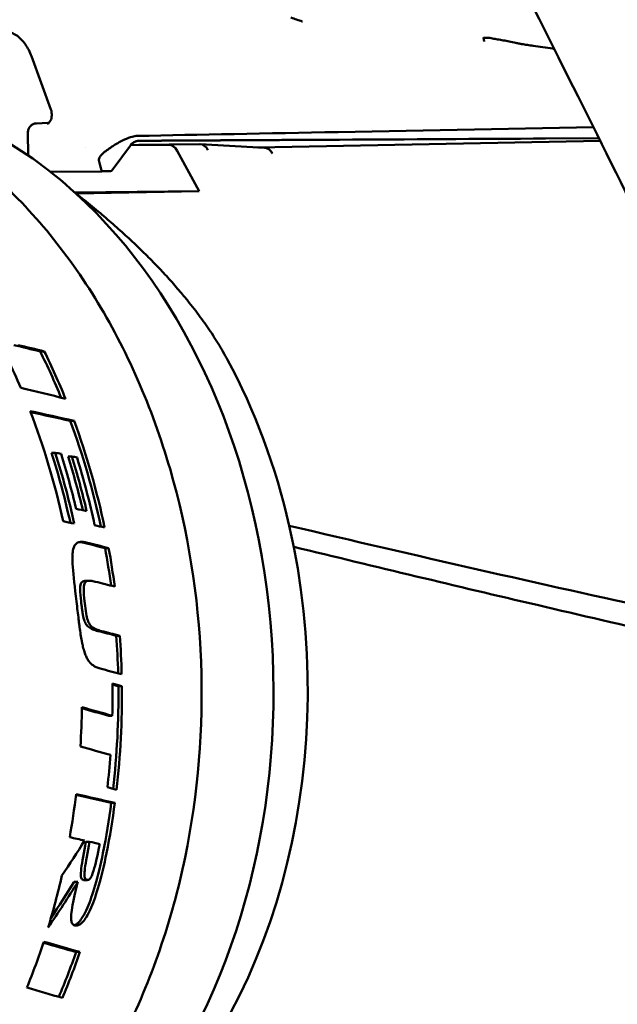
# Model space of a CAD drawing. Header units: millimetres. Extents: x 0 to 4878, y -120 to 1682.
# Tile 133 of 256: x 688 to 701, y 1048 to 1069. Entities that reach past the tile are written whole.
import ezdxf

# ---------------------------------------------------------------- set-up
doc = ezdxf.new("R2010")
doc.units = ezdxf.units.MM
doc.header["$LTSCALE"] = 2
doc.layers.add('Sichtbar (ISO)', color=7, linetype='Continuous', lineweight=50)

msp = doc.modelspace()

# ---------------------------------------------------------------- linework, layer by layer
at = {"layer": 'Sichtbar (ISO)'}
for p, q in [((688.0455, 1068.1415), (688.462, 1066.9969)), ((688.3926, 1066.7117), (688.1512, 1066.702)), ((688.3942, 1066.7117), (688.4194, 1066.712)), ((700.1092, 1066.6191), (694.6313, 1066.5162)), ((687.9676, 1066.5047), (687.9676, 1066.5047)), ((687.9747, 1066.0112), (687.9676, 1066.5047)), ((700.227, 1066.3831), (694.5114, 1066.351)), ((700.2274, 1066.3823), (698.8182, 1066.3742)), ((689.2139, 1066.1826), (689.2139, 1066.1826)), ((690.1675, 1066.2271), (689.7797, 1065.6966)), ((690.1531, 1066.2167), (690.1531, 1066.2167)), ((690.1708, 1066.2314), (690.988, 1066.2404)), ((690.3483, 1066.2386), (690.1738, 1066.2353)), ((690.3483, 1066.2386), (691.6533, 1066.2529)), ((693.0483, 1066.1782), (691.6638, 1066.2526)), ((700.2563, 1066.3243), (692.9009, 1066.1861)), ((691.1733, 1066.1145), (691.6417, 1065.2475)), ((689.5458, 1065.6722), (688.4517, 1065.6602)), ((691.6417, 1065.2475), (688.9751, 1065.2182)), ((689.0025, 1065.1979), (691.6417, 1065.2475)), ((688.2307, 1061.8068), (688.3195, 1061.8078)), ((688.8765, 1060.3161), (688.9591, 1060.317)), ((688.4747, 1059.6314), (688.5553, 1059.6323)), ((688.8293, 1059.5518), (688.9097, 1059.5527)), ((689.6245, 1057.5842), (689.701, 1057.585)), ((689.2098, 1056.8835), (689.2855, 1056.8844)), ((689.8648, 1055.7027), (689.9397, 1055.7035)), ((689.9102, 1054.6192), (689.9848, 1054.62)), ((689.7042, 1053.9833), (689.7789, 1053.9841)), ((689.758, 1052.1134), (689.8341, 1052.1142)), ((689.2146, 1051.2802), (689.2919, 1051.281)), ((689.0387, 1050.4196), (688.9599, 1050.4188)), ((689.1718, 1050.4582), (689.2505, 1050.4591)), ((689.0022, 1048.9129), (689.0852, 1048.9139))]:
    msp.add_line(p, q, dxfattribs=at)
msp.add_arc((689.7394, 1065.7261), 0.05, 271.14237, 323.83436, dxfattribs=at)
for centre, major_axis, ratio, start_param, end_param in [((690.7578, 1073.3225), (-6.6747, 4.3417), 0.3275448, 2.2522382, 2.2533854), ((683.6853, 1054.6389), (-0.2404, 12.7977), 0.7464272, 5.6685169, 6.1187952), ((688.3956, 1066.6118), (-0.0019, 0.1), 0.7464272, 6.2773157, 6.2991511), ((739.4149, 1067.0075), (59.9938, 0.8657), 0.0038792, 2.4134818, 2.5293143), ((739.7744, 1066.8446), (-60.1742, -0.5179), 0.0026223, 0.6071832, 0.7193799), ((690.9924, 1065.9404), (-0.0056, 0.2999), 0.7464272, 5.3174249, 6.277356), ((691.6527, 1065.9528), (-0.0052, -0.3), 0.7344416, 2.2024559, 3.1628067), ((793.8423, 1038.2669), (-104.0498, 38.1971), 0.3698542, 0.2465966, 0.2514727), ((689.5451, 1065.7223), (0.0007, -0.0501), 0.1762526, 6.2825365, 6.8001206), ((689.4837, 1065.7235), (-0.0652, 0.0473), 0.3144909, 3.2529629, 3.507001), ((683.6853, 1054.6389), (-0.2404, 12.7977), 0.7464272, 3.8825269, 5.6685169), ((679.2361, 1054.5554), (-0.2488, 13.2477), 0.7464272, 5.2087483, 5.314106), ((549.4212, 1055.3701), (209.1498, -24.3411), 0.140442, 0.861524, 0.8651249), ((546.9543, 1055.3123), (212.6859, -24.7525), 0.1404427, 0.8602109, 0.8637514), ((680.0944, 1054.5715), (-0.2469, 13.1477), 0.7464272, 5.1930476, 5.2810413), ((680.0944, 1054.5715), (0.2488, -13.2477), 0.7464272, 2.0454037, 2.134571), ((685.016, 1054.6639), (0.2253, -11.9979), 0.7464272, 1.8440479, 2.1758323), ((521.5505, 1054.31), (245.3768, -28.5619), 0.1404225, 0.8374468, 0.8427975), ((461.5258, 1053.378), (327.5852, -33.3391), 0.1247711, 0.8161634, 0.8201543), ((679.2361, 1054.5554), (-0.2488, 13.2477), 0.7464272, 4.9741693, 5.1658307), ((464.4952, 1053.4264), (323.4412, -32.9176), 0.1247703, 0.8169147, 0.8205659), ((680.0944, 1054.5715), (-0.2469, 13.1477), 0.7464272, 4.9656982, 5.1505051), ((680.0944, 1054.5715), (0.2488, -13.2477), 0.7464272, 1.8205714, 2.005326), ((679.4602, 1054.5596), (-0.2469, 13.1477), 0.7464272, 4.973161, 5.0943612), ((679.4602, 1054.5596), (0.2488, -13.2477), 0.7464272, 1.8279678, 1.9496875), ((679.574, 1054.5617), (-0.2488, 13.2477), 0.7464272, 4.9945084, 5.0888459), ((679.7876, 1054.5657), (-0.2469, 13.1477), 0.7464272, 4.9938769, 5.0872999), ((698.3744, 1054.9148), (51.5433, -12.0781), 0.0453691, 1.763881, 1.7660906), ((679.7876, 1054.5657), (0.2488, -13.2477), 0.7464272, 1.8484971, 1.9426881), ((679.8912, 1054.5677), (-0.2488, 13.2477), 0.7464272, 4.9663332, 5.0820712), ((685.016, 1054.6639), (-0.2253, 11.9979), 0.7464272, 3.7596581, 4.9856406), ((427.8531, 1052.0295), (362.1626, -39.5189), 0.1327107, 0.7775398, 0.7794624), ((425.547, 1052.002), (-365.3443, 39.866), 0.1327108, 3.9188041, 3.92071), ((680.0944, 1054.5715), (-0.2469, 13.1477), 0.7464272, 4.8669916, 4.9295437), ((680.0944, 1054.5715), (0.2488, -13.2477), 0.7464272, 1.7226002, 1.78624), ((687.3168, 1054.5359), (50.316, -12.5994), 0.0533762, 1.5341671, 1.542455), ((680.0944, 1054.5715), (-0.2469, 13.1477), 0.7464272, 4.7231602, 4.7845093), ((680.0944, 1054.5715), (0.2488, -13.2477), 0.7464272, 1.579911, 1.6423272), ((395.2535, 1051.4521), (393.4862, -42.9356), 0.1327137, 0.7388225, 0.7405905), ((679.8928, 1054.5677), (-0.2488, 13.2477), 0.7464272, 4.6543095, 4.7065597), ((680.0944, 1054.5715), (-0.2469, 13.1477), 0.7464272, 4.5336828, 4.701997), ((680.0944, 1054.5715), (0.2488, -13.2477), 0.7464272, 1.3917244, 1.5604387), ((679.2361, 1054.5554), (-0.2488, 13.2477), 0.7464272, 4.6055158, 4.6690751), ((428.0328, 1051.7846), (345.1203, -40.3949), 0.1411879, 0.7269259, 0.7294923), ((426.1235, 1051.7637), (-347.7603, 40.704), 0.1411879, 3.8685961, 3.8714698), ((427.0112, 1051.7359), (342.8901, -40.1332), 0.1411895, 0.7145549, 0.71747), ((679.8928, 1054.5677), (-0.2488, 13.2477), 0.7464272, 4.5379123, 4.5906779), ((679.2361, 1054.5554), (-0.2488, 13.2477), 0.7464272, 4.4562561, 4.527491), ((297.6483, 1050.2054), (509.4719, -46.1652), 0.1127649, 0.7028005, 0.7051287), ((294.5066, 1050.1723), (-513.7565, 46.5535), 0.1127648, 3.8446364, 3.8471693), ((680.0944, 1054.5715), (-0.2469, 13.1477), 0.7464272, 4.4262493, 4.5103216), ((680.0944, 1054.5715), (0.2488, -13.2477), 0.7464272, 1.2868287, 1.3702291), ((681.0779, 1054.59), (-9.1427, -12.3528), 0.556796, 1.6547378, 1.7133191), ((679.2361, 1054.5554), (-0.2488, 13.2477), 0.7464272, 4.3017854, 4.3914857), ((680.8686, 1054.8252), (-8.44, -12.7231), 0.6063602, 1.5494948, 1.6261775), ((680.8667, 1054.8289), (-8.3778, -12.6329), 0.6065898, 1.5630687, 1.623437), ((679.2361, 1054.5554), (-0.2488, 13.2477), 0.7464272, 4.1936473, 4.2768535), ((446.6018, 1050.8607), (300.945, -32.2105), 0.1305329, 0.6484406, 0.6523716), ((443.7943, 1050.8447), (304.7151, -32.6143), 0.1305323, 0.64925, 0.6535446), ((680.0944, 1054.5715), (-0.2469, 13.1477), 0.7464272, 4.1706443, 4.2535), ((680.0944, 1054.5715), (0.2488, -13.2477), 0.7464272, 1.0314923, 1.1155783), ((700.319, 1054.9514), (0.2253, -11.9979), 0.7464272, 6.1321082, 7.2954665), ((469.3767, 1050.5011), (268.6918, -28.7555), 0.1305399, 0.6299451, 0.6348242)]:
    msp.add_ellipse(centre, major_axis=major_axis, ratio=ratio, start_param=start_param, end_param=end_param, dxfattribs=at)
for points, knots in [([(699.9859, 1066.865), (697.7567, 1071.3031), (695.566, 1075.75), (691.2527, 1084.6789), (689.1305, 1089.161), (687.0467, 1093.6511)], [-3.9790332, -3.9790332, -3.9790332, -3.9790332, -1.9935111, -1.9935111, -0.0000887, -0.0000887, -0.0000887, -0.0000887]), ([(688.0455, 1068.1415), (688.0111, 1068.2361), (687.9655, 1068.3239), (687.8617, 1068.4707), (687.8026, 1068.5321), (687.6748, 1068.6283), (687.6045, 1068.662), (687.5351, 1068.6793)], [0, 0, 0, 0, 0.031865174, 0.031865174, 0.063087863, 0.063087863, 0.096674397, 0.096674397, 0.096674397, 0.096674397]), ([(697.7646, 1068.4559), (697.7624, 1068.4656), (697.7603, 1068.4754), (697.7581, 1068.4851), (697.756, 1068.4949), (697.7538, 1068.5046), (697.7517, 1068.5143), (697.7497, 1068.5239), (697.7477, 1068.5334), (697.7458, 1068.5429)], [0, 0, 0, 0, 0.3333333, 0.3333333, 0.3333333, 0.6666667, 0.6666667, 0.6666667, 1, 1, 1, 1]), ([(698.5678, 1068.4033), (698.5658, 1068.4036), (698.5637, 1068.404), (698.5615, 1068.4044), (698.5593, 1068.4048), (698.5569, 1068.4053), (698.5545, 1068.4058), (698.5521, 1068.4063), (698.5495, 1068.4068), (698.5469, 1068.4073), (698.5442, 1068.4079), (698.5415, 1068.4085), (698.5386, 1068.4091), (698.5358, 1068.4097), (698.5328, 1068.4104), (698.5297, 1068.4111), (698.5266, 1068.4117), (698.5234, 1068.4124), (698.5201, 1068.4132), (698.5167, 1068.4139), (698.5133, 1068.4147), (698.5097, 1068.4154), (698.5061, 1068.4162), (698.5023, 1068.4171), (698.4985, 1068.4179), (698.4946, 1068.4188), (698.4906, 1068.4196), (698.4864, 1068.4205), (698.4823, 1068.4214), (698.4779, 1068.4224), (698.4735, 1068.4234), (698.469, 1068.4243), (698.4643, 1068.4253), (698.4595, 1068.4264), (698.4547, 1068.4274), (698.4497, 1068.4285), (698.4446, 1068.4296)], [0.00008862, 0.00008862, 0.00008862, 0.00008862, 0.08333333, 0.08333333, 0.08333333, 0.16666667, 0.16666667, 0.16666667, 0.25, 0.25, 0.25, 0.33333333, 0.33333333, 0.33333333, 0.41666667, 0.41666667, 0.41666667, 0.5, 0.5, 0.5, 0.58333333, 0.58333333, 0.58333333, 0.66666667, 0.66666667, 0.66666667, 0.75, 0.75, 0.75, 0.83333333, 0.83333333, 0.83333333, 0.91666667, 0.91666667, 0.91666667, 1, 1, 1, 1]), ([(698.5678, 1068.4033), (698.6086, 1068.3971), (698.6496, 1068.3909), (698.7313, 1068.3786), (698.7723, 1068.3725), (698.8131, 1068.3664)], [-0.034876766, -0.034876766, -0.034876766, -0.034876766, -0.017438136, -0.017438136, -0.000001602, -0.000001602, -0.000001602, -0.000001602]), ([(699.2365, 1068.306), (699.1656, 1068.3156), (699.0946, 1068.3256), (698.9534, 1068.3458), (698.8833, 1068.356), (698.8131, 1068.3664)], [0.00000487, 0.00000487, 0.00000487, 0.00000487, 0.030415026, 0.030415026, 0.060403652, 0.060403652, 0.060403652, 0.060403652]), ([(682.0046, 1041.355), (683.0594, 1041.3748), (684.1097, 1041.6202), (686.0979, 1042.5367), (687.035, 1043.2096), (688.7043, 1044.9174), (689.4349, 1045.9548), (690.6132, 1048.2882), (691.0598, 1049.5848), (691.6231, 1052.3044), (691.7394, 1053.727), (691.6301, 1056.5544), (691.4044, 1057.9586), (690.6331, 1060.6071), (690.0876, 1061.8509), (688.7305, 1064.0513), (687.9193, 1065.0078), (686.1135, 1066.5327), (685.1199, 1067.1023), (683.2422, 1067.7312), (682.3732, 1067.8666), (681.5069, 1067.8504)], [1.5766256, 1.5766256, 1.5766256, 1.5766256, 1.8928605, 1.8928605, 2.2107647, 2.2107647, 2.5310824, 2.5310824, 2.8524572, 2.8524572, 3.1740496, 3.1740496, 3.4956553, 3.4956553, 3.8172364, 3.8172364, 4.1385175, 4.1385175, 4.4585104, 4.4585104, 4.7182183, 4.7182183, 4.7182183, 4.7182183]), ([(688.386, 1066.6934), (688.3897, 1066.6936), (688.394, 1066.6942), (688.4085, 1066.7023), (688.4178, 1066.7092), (688.4365, 1066.7312), (688.4461, 1066.7457), (688.461, 1066.7777), (688.467, 1066.7946), (688.4758, 1066.8307), (688.4788, 1066.8504), (688.481, 1066.8905), (688.4803, 1066.9114), (688.4751, 1066.9514), (688.4707, 1066.971), (688.4639, 1066.9915), (688.463, 1066.9942), (688.462, 1066.9969)], [0.000006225, 0.000006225, 0.000006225, 0.000006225, 0.009620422, 0.009620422, 0.017615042, 0.017615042, 0.024764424, 0.024764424, 0.03071816, 0.03071816, 0.036714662, 0.036714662, 0.042821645, 0.042821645, 0.04896219, 0.04896219, 0.049917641, 0.049917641, 0.049917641, 0.049917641]), ([(706.0883, 1053.0638), (705.1596, 1055.5156), (704.1753, 1057.8842), (702.1362, 1062.4698), (701.069, 1064.7088), (699.9859, 1066.865)], [-1.9121208, -1.9121208, -1.9121208, -1.9121208, -0.9646666, -0.9646666, -0.0000024, -0.0000024, -0.0000024, -0.0000024]), ([(687.9676, 1066.5047), (687.9672, 1066.5289), (687.9713, 1066.5536), (687.988, 1066.5984), (688.0004, 1066.6194), (688.0163, 1066.6373)], [0, 0, 0, 0, 0.008124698, 0.008124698, 0.01578632, 0.01578632, 0.01578632, 0.01578632]), ([(688.0163, 1066.6373), (688.031, 1066.6538), (688.0484, 1066.6677), (688.0858, 1066.6886), (688.1063, 1066.6958), (688.135, 1066.7008), (688.1431, 1066.7016), (688.1512, 1066.702)], [0, 0, 0, 0, 0.007123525, 0.007123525, 0.014280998, 0.014280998, 0.017028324, 0.017028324, 0.017028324, 0.017028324]), ([(690.3176, 1066.4329), (690.2842, 1066.4322), (690.2471, 1066.4264), (690.1547, 1066.4021), (690.0984, 1066.3807), (689.9665, 1066.3191), (689.8902, 1066.276), (689.7476, 1066.185), (689.6805, 1066.1379), (689.615, 1066.0883)], [0.000001, 0.000001, 0.000001, 0.000001, 0.017422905, 0.017422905, 0.040047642, 0.040047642, 0.068293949, 0.068293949, 0.093094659, 0.093094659, 0.093094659, 0.093094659]), ([(698.8182, 1066.3742), (697.3395, 1066.3659), (695.8607, 1066.3576), (693.0307, 1066.3417), (691.6794, 1066.3341), (690.328, 1066.3266)], [0.0000033, 0.0000033, 0.0000033, 0.0000033, 0.6731643, 0.6731643, 1.2883303, 1.2883303, 1.2883303, 1.2883303]), ([(690.2807, 1066.3133), (690.2556, 1066.3038), (690.2317, 1066.29), (690.1947, 1066.2596), (690.18, 1066.2441), (690.1675, 1066.2271)], [0, 0, 0, 0, 0.008063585, 0.008063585, 0.014378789, 0.014378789, 0.014378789, 0.014378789]), ([(693.0483, 1066.1782), (693.0684, 1066.1771), (693.0882, 1066.1723), (693.1071, 1066.164), (693.1294, 1066.1541), (693.1504, 1066.1395), (693.1692, 1066.1206), (693.188, 1066.1017), (693.2046, 1066.0786), (693.2181, 1066.0525)], [0.04955199, 0.04955199, 0.04955199, 0.04955199, 0.33333333, 0.33333333, 0.33333333, 0.66666667, 0.66666667, 0.66666667, 1, 1, 1, 1]), ([(689.4916, 1065.9145), (689.4893, 1065.9235), (689.4902, 1065.9346), (689.4988, 1065.9605), (689.5064, 1065.9749), (689.5276, 1066.0055), (689.541, 1066.0214), (689.5741, 1066.0552), (689.5942, 1066.0726), (689.615, 1066.0883)], [-0.027455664, -0.027455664, -0.027455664, -0.027455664, -0.021007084, -0.021007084, -0.014555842, -0.014555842, -0.007894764, -0.007894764, -0.000001, -0.000001, -0.000001, -0.000001]), ([(689.5458, 1065.6722), (689.5587, 1065.6725), (689.5717, 1065.6727), (689.5975, 1065.6732), (689.6105, 1065.6735), (689.6364, 1065.674), (689.6494, 1065.6743), (689.6753, 1065.6748), (689.6883, 1065.675), (689.7143, 1065.6756), (689.7273, 1065.6758), (689.7404, 1065.6761)], [6.1629872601, 6.1629872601, 6.1629872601, 6.1629872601, 6.164103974, 6.164103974, 6.1652206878, 6.1652206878, 6.1663374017, 6.1663374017, 6.1674541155, 6.1674541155, 6.1685708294, 6.1685708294, 6.1685708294, 6.1685708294]), ([(693.5784, 1058.0637), (696.2883, 1057.4247), (698.9761, 1056.8102), (702.7697, 1055.9883), (703.9568, 1055.7382), (705.138, 1055.498)], [-2.3211515, -2.3211515, -2.3211515, -2.3211515, -1.1622596, -1.1622596, -0.6273818, -0.6273818, -0.6273818, -0.6273818]), ([(689.2194, 1057.7042), (689.1906, 1057.7113), (689.1613, 1057.7162), (689.1088, 1057.7183), (689.0845, 1057.7164), (689.0362, 1057.703), (689.0127, 1057.6904), (688.9781, 1057.6544), (688.9626, 1057.6314), (688.9374, 1057.5558), (688.9308, 1057.5105), (688.9212, 1057.3758), (688.926, 1057.268), (688.9461, 1056.9878), (688.9757, 1056.7433), (689.0107, 1056.4403)], [-0.27167906, -0.27167906, -0.27167906, -0.27167906, -0.2411626, -0.2411626, -0.21466936, -0.21466936, -0.18495176, -0.18495176, -0.16232633, -0.16232633, -0.13850856, -0.13850856, -0.09183612, -0.09183612, -0.000001, -0.000001, -0.000001, -0.000001]), ([(693.6747, 1057.6117), (695.4379, 1057.1828), (697.1808, 1056.7654), (700.7694, 1055.9251), (702.6146, 1055.5038), (704.4535, 1055.1016)], [-1.6014217, -1.6014217, -1.6014217, -1.6014217, -0.8348188, -0.8348188, 0, 0, 0, 0]), ([(689.2098, 1056.8835), (689.1932, 1056.8834), (689.179, 1056.8813), (689.1522, 1056.8728), (689.1389, 1056.8654), (689.1174, 1056.8437), (689.1093, 1056.8306), (689.0992, 1056.8028), (689.0949, 1056.7861), (689.0887, 1056.7272), (689.0894, 1056.6872), (689.0962, 1056.556), (689.1082, 1056.4505), (689.1143, 1056.3972)], [0.02056256, 0.02056256, 0.02056256, 0.02056256, 0.030170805, 0.030170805, 0.040990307, 0.040990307, 0.050614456, 0.050614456, 0.057738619, 0.057738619, 0.067551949, 0.067551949, 0.088733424, 0.088733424, 0.088733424, 0.088733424]), ([(689.4148, 1056.8635), (689.381, 1056.872), (689.3477, 1056.8795), (689.2862, 1056.886), (689.2621, 1056.8844), (689.228, 1056.8737), (689.2146, 1056.8663), (689.1931, 1056.8446), (689.1851, 1056.8316), (689.1749, 1056.8039), (689.1706, 1056.7872), (689.1643, 1056.7282), (689.1649, 1056.6883), (689.1716, 1056.557), (689.1836, 1056.4512), (689.1896, 1056.398)], [0.000001, 0.000001, 0.000001, 0.000001, 0.014934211, 0.014934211, 0.030168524, 0.030168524, 0.04101326, 0.04101326, 0.050656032, 0.050656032, 0.057727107, 0.057727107, 0.067397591, 0.067397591, 0.088325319, 0.088325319, 0.088325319, 0.088325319]), ([(689.5186, 1054.9973), (689.4889, 1055.005), (689.4613, 1055.0148), (689.4359, 1055.0266), (689.4105, 1055.0383), (689.3873, 1055.0519), (689.3658, 1055.0675), (689.3442, 1055.0831), (689.3244, 1055.1006), (689.3062, 1055.1203), (689.2914, 1055.1362), (689.2776, 1055.1536), (689.2649, 1055.1722), (689.262, 1055.1766), (689.2591, 1055.181), (689.2563, 1055.1854), (689.2412, 1055.2092), (689.2278, 1055.2347), (689.2154, 1055.2627), (689.2029, 1055.2907), (689.1915, 1055.321), (689.1806, 1055.3545), (689.1698, 1055.3881), (689.1597, 1055.4247), (689.1501, 1055.4641), (689.1457, 1055.4826), (689.1413, 1055.5018), (689.1371, 1055.5215), (689.1323, 1055.5436), (689.1277, 1055.5664), (689.1233, 1055.5899), (689.1148, 1055.6342), (689.1069, 1055.6809), (689.0993, 1055.73), (689.0917, 1055.7791), (689.0844, 1055.8306), (689.0772, 1055.8846), (689.0738, 1055.9101), (689.0705, 1055.9361), (689.0671, 1055.9627), (689.0634, 1055.9926), (689.0596, 1056.0231), (689.0558, 1056.0543), (689.0486, 1056.1134), (689.0414, 1056.175), (689.0339, 1056.2393), (689.0264, 1056.3037), (689.0188, 1056.3707), (689.0107, 1056.4403)], [0, 0, 0, 0, 0.0769231, 0.0769231, 0.0769231, 0.1538462, 0.1538462, 0.1538462, 0.2307692, 0.2307692, 0.2307692, 0.2931853, 0.2931853, 0.2931853, 0.3076923, 0.3076923, 0.3076923, 0.3846154, 0.3846154, 0.3846154, 0.4615385, 0.4615385, 0.4615385, 0.5384615, 0.5384615, 0.5384615, 0.5747212, 0.5747212, 0.5747212, 0.6153846, 0.6153846, 0.6153846, 0.6923077, 0.6923077, 0.6923077, 0.7692308, 0.7692308, 0.7692308, 0.8054908, 0.8054908, 0.8054908, 0.8461538, 0.8461538, 0.8461538, 0.9230769, 0.9230769, 0.9230769, 1, 1, 1, 1]), ([(689.1143, 1056.3972), (689.1178, 1056.3661), (689.1214, 1056.336), (689.125, 1056.3069), (689.1287, 1056.2779), (689.1326, 1056.2498), (689.1367, 1056.2228), (689.1398, 1056.2022), (689.1431, 1056.1822), (689.1465, 1056.163), (689.1476, 1056.1573), (689.1486, 1056.1516), (689.1497, 1056.1459), (689.1543, 1056.1217), (689.1593, 1056.0989), (689.1647, 1056.0776), (689.1702, 1056.0563), (689.1762, 1056.0366), (689.183, 1056.0183), (689.1897, 1056.0001), (689.1972, 1055.9833), (689.2057, 1055.9682), (689.2141, 1055.9531), (689.2235, 1055.9395), (689.234, 1055.927), (689.2444, 1055.9144), (689.2559, 1055.903), (689.2686, 1055.8925), (689.2813, 1055.882), (689.2951, 1055.8724), (689.3102, 1055.8636), (689.3252, 1055.8548), (689.3415, 1055.8468), (689.3588, 1055.8396), (689.376, 1055.8324), (689.3942, 1055.826), (689.4131, 1055.82), (689.432, 1055.8141), (689.4516, 1055.8088), (689.472, 1055.8035)], [0, 0, 0, 0, 0.0833333, 0.0833333, 0.0833333, 0.1666667, 0.1666667, 0.1666667, 0.2307092, 0.2307092, 0.2307092, 0.25, 0.25, 0.25, 0.3333333, 0.3333333, 0.3333333, 0.4166667, 0.4166667, 0.4166667, 0.5, 0.5, 0.5, 0.5833333, 0.5833333, 0.5833333, 0.6666667, 0.6666667, 0.6666667, 0.75, 0.75, 0.75, 0.8333333, 0.8333333, 0.8333333, 0.9166667, 0.9166667, 0.9166667, 1, 1, 1, 1]), ([(689.5469, 1055.8044), (689.5125, 1055.8132), (689.4748, 1055.8238), (689.4044, 1055.8522), (689.3708, 1055.8702), (689.3219, 1055.9116), (689.3036, 1055.9318), (689.277, 1055.9742), (689.2642, 1055.999), (689.2396, 1056.0743), (689.229, 1056.1202), (689.2064, 1056.2533), (689.1974, 1056.3283), (689.1896, 1056.398)], [-0.16838316, -0.16838316, -0.16838316, -0.16838316, -0.12810349, -0.12810349, -0.08701623, -0.08701623, -0.05939472, -0.05939472, -0.03991659, -0.03991659, -0.02110459, -0.02110459, -0.000001, -0.000001, -0.000001, -0.000001]), ([(704.4535, 1055.1016), (704.5862, 1054.6039), (704.6932, 1054.1065), (704.8645, 1053.121), (704.9281, 1052.6304), (705.0325, 1051.1893), (704.9894, 1050.2722), (704.776, 1048.8296), (704.65, 1048.2787), (704.2781, 1047.1617), (704.0224, 1046.6144), (703.4336, 1045.6493), (703.1032, 1045.2288), (702.3456, 1044.4959), (701.9223, 1044.1871), (701.0379, 1043.7096), (700.5745, 1043.5347), (699.679, 1043.3296), (699.2623, 1043.2794), (698.8346, 1043.2714)], [0.0000254, 0.0000254, 0.0000254, 0.0000254, 0.1596467, 0.1596467, 0.3180382, 0.3180382, 0.6303836, 0.6303836, 0.8370662, 0.8370662, 1.0722964, 1.0722964, 1.2957123, 1.2957123, 1.5182641, 1.5182641, 1.7336738, 1.7336738, 1.9085101, 1.9085101, 1.9085101, 1.9085101]), ([(689.1553, 1050.4604), (689.1438, 1050.4634), (689.1335, 1050.4692), (689.1185, 1050.4866), (689.1136, 1050.4964), (689.105, 1050.5254), (689.1033, 1050.546), (689.1031, 1050.5852), (689.1036, 1050.6263), (689.1314, 1050.8425), (689.1717, 1051.0471), (689.2146, 1051.2802)], [-0.24950381, -0.24950381, -0.24950381, -0.24950381, -0.20481316, -0.20481316, -0.16815211, -0.16815211, -0.11378227, -0.11378227, -0.07221125, -0.07221125, -0.000001, -0.000001, -0.000001, -0.000001]), ([(689.2341, 1050.4612), (689.2225, 1050.4643), (689.2122, 1050.47), (689.1972, 1050.4874), (689.1923, 1050.4973), (689.1836, 1050.5262), (689.1818, 1050.5468), (689.1815, 1050.598), (689.1837, 1050.6407), (689.2093, 1050.8435), (689.2494, 1051.0483), (689.2919, 1051.281)], [-0.17197263, -0.17197263, -0.17197263, -0.17197263, -0.15039818, -0.15039818, -0.13268255, -0.13268255, -0.10641692, -0.10641692, -0.07207955, -0.07207955, -0.000001, -0.000001, -0.000001, -0.000001]), ([(689.2341, 1050.4612), (689.2402, 1050.4596), (689.2466, 1050.4588), (689.2589, 1050.4595), (689.2646, 1050.4608), (689.2776, 1050.4662), (689.2845, 1050.4708), (689.2986, 1050.4842), (689.3053, 1050.4927), (689.3207, 1050.5165), (689.3292, 1050.5337), (689.3478, 1050.576), (689.3607, 1050.6087), (689.4192, 1050.791), (689.4658, 1050.9987), (689.5091, 1051.2312)], [0.000001, 0.000001, 0.000001, 0.000001, 0.00298318, 0.00298318, 0.005455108, 0.005455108, 0.008545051, 0.008545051, 0.011916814, 0.011916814, 0.017240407, 0.017240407, 0.024280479, 0.024280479, 0.04390597, 0.04390597, 0.04390597, 0.04390597]), ([(688.963, 1049.4886), (688.9758, 1049.4925), (688.9887, 1049.4984), (689.0172, 1049.5157), (689.0387, 1049.5315), (689.0944, 1049.5919), (689.1201, 1049.6283), (689.1707, 1049.7104), (689.2059, 1049.7744), (689.3529, 1050.1155), (689.4731, 1050.5089), (689.5788, 1051.0374)], [0.005957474, 0.005957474, 0.005957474, 0.005957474, 0.011388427, 0.011388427, 0.017839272, 0.017839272, 0.024674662, 0.024674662, 0.032822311, 0.032822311, 0.053581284, 0.053581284, 0.053581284, 0.053581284]), ([(689.003, 1049.4829), (689.0168, 1049.4832), (689.0311, 1049.4853), (689.0581, 1049.494), (689.0703, 1049.4996), (689.0982, 1049.5165), (689.1196, 1049.5323), (689.1751, 1049.5926), (689.2007, 1049.6289), (689.2512, 1049.7111), (689.2862, 1049.7752), (689.4324, 1050.1164), (689.5517, 1050.5096), (689.6565, 1051.0382)], [0.000001, 0.000001, 0.000001, 0.000001, 0.006213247, 0.006213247, 0.011348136, 0.011348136, 0.017853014, 0.017853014, 0.024772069, 0.024772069, 0.033024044, 0.033024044, 0.054003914, 0.054003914, 0.054003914, 0.054003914]), ([(689.003, 1049.4829), (688.9848, 1049.4825), (688.9675, 1049.4854), (688.9378, 1049.5006), (688.9261, 1049.5124), (688.9097, 1049.5429), (688.9025, 1049.5636), (688.8939, 1049.6349), (688.8952, 1049.6783), (688.9188, 1049.9519), (689.0182, 1050.3332), (689.0387, 1050.4196)], [-0.046662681, -0.046662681, -0.046662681, -0.046662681, -0.041667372, -0.041667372, -0.036724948, -0.036724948, -0.032392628, -0.032392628, -0.027303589, -0.027303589, -0.000001, -0.000001, -0.000001, -0.000001])]:
    msp.add_open_spline(points, degree=3, knots=knots, dxfattribs=at)
for points in [[(693.6155, 1068.9711), (693.6961, 1068.9433), (693.7767, 1068.9162), (693.8572, 1068.8898)], [(693.8578, 1068.8896), (693.8576, 1068.8896), (693.8574, 1068.8897), (693.8572, 1068.8898)], [(697.7458, 1068.5429), (697.7773, 1068.5362), (697.8339, 1068.5484), (697.9393, 1068.5236), (698.0501, 1068.5062), (698.1702, 1068.4839), (698.3002, 1068.4596), (698.3951, 1068.4402), (698.4446, 1068.4296)], [(699.2365, 1068.306), (699.2462, 1068.3047), (699.2559, 1068.3034), (699.2656, 1068.302)], [(690.1808, 1066.2546), (690.1858, 1066.2589), (690.1964, 1066.2674), (690.2142, 1066.2797), (690.2344, 1066.2919), (690.2564, 1066.3033), (690.28, 1066.3134), (690.305, 1066.3218), (690.3308, 1066.3276), (690.3481, 1066.3292), (690.3566, 1066.3292)], [(688.5553, 1059.6323), (688.5963, 1059.6231), (688.6374, 1059.6139), (688.6785, 1059.6046)], [(689.0022, 1058.4281), (689.0778, 1058.4108), (689.1534, 1058.3935), (689.229, 1058.3761)], [(688.7232, 1058.1633), (688.8022, 1058.1451), (688.8812, 1058.1269), (688.9601, 1058.1087)], [(689.4, 1058.0756), (689.4715, 1058.0591), (689.543, 1058.0426), (689.6144, 1058.0261)], [(689.1427, 1057.7033), (689.1225, 1057.7083), (689.102, 1057.7122), (689.0819, 1057.7145)], [(689.472, 1055.8035), (689.6031, 1055.7699), (689.734, 1055.7363), (689.8648, 1055.7027)], [(689.9397, 1055.7035), (689.8089, 1055.7372), (689.678, 1055.7708), (689.5469, 1055.8044)], [(689.9848, 1054.62), (689.9174, 1054.6387), (689.8499, 1054.6575), (689.7825, 1054.6762)], [(689.7828, 1054.6546), (689.8252, 1054.6428), (689.8677, 1054.631), (689.9102, 1054.6192)], [(689.6742, 1052.4509), (689.7392, 1052.4321), (689.8041, 1052.4134), (689.869, 1052.3946)], [(688.8649, 1051.3789), (688.9716, 1051.3544), (689.0782, 1051.33), (689.1847, 1051.3056)], [(689.2919, 1051.281), (689.3643, 1051.2644), (689.4367, 1051.2478), (689.5091, 1051.2312)], [(689.1553, 1050.4604), (689.1606, 1050.459), (689.1661, 1050.4582), (689.1718, 1050.4582)]]:
    msp.add_open_spline(points, degree=3, dxfattribs=at)
for points, weights in [([(689.0025, 1065.1979), (689.0001, 1065.1978), (688.9977, 1065.1977)], [1.0055376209, 1.00545598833, 1.00537352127]), ([(692.2535, 1061.6266), (691.3131, 1063.3675), (689.0025, 1065.1979)], [1.05000006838, 1.05000006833, 1.01667721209])]:
    msp.add_rational_spline(points, weights, degree=2, dxfattribs=at)

doc.saveas('drawing.dxf')
